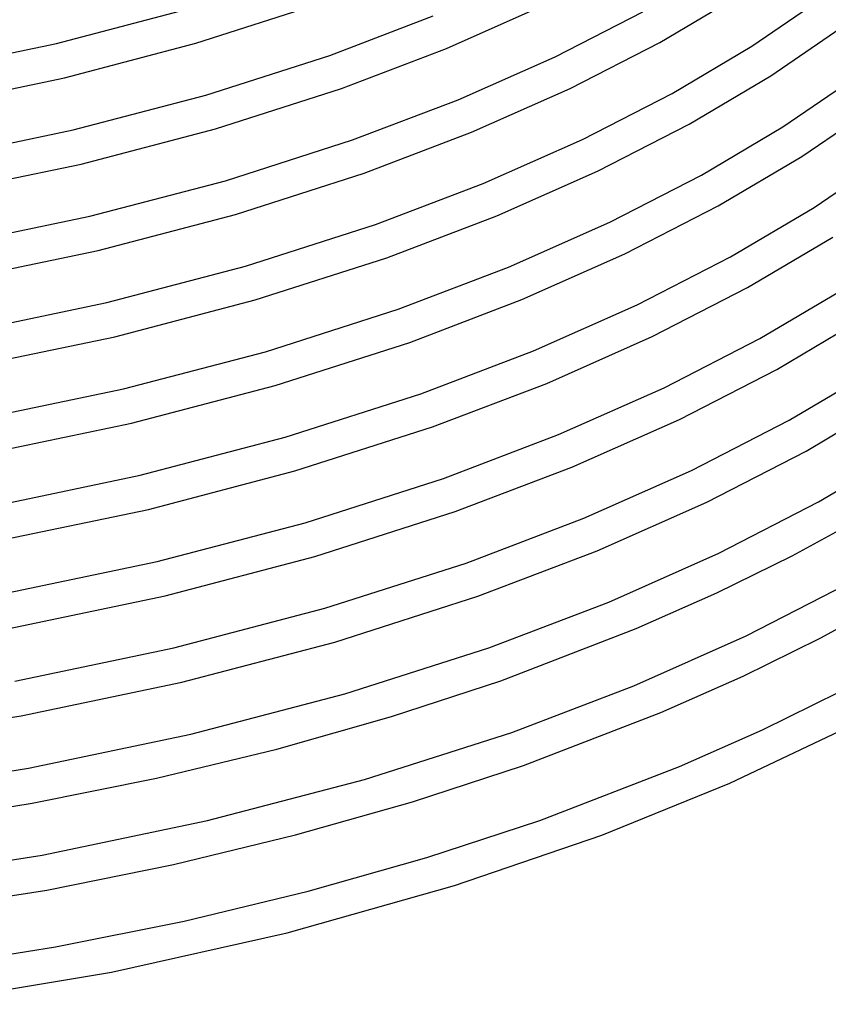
# Model space of a CAD drawing. Header units: millimetres. Extents: x -247 to 247, y -141 to 230.
# Tile 73 of 99: x 77 to 169, y -115 to -3. Entities that reach past the tile are written whole.
import ezdxf

# ---------------------------------------------------------------- set-up
doc = ezdxf.new("R2010")
doc.units = ezdxf.units.MM
doc.layers.add('THICK', color=7, linetype='Continuous')

msp = doc.modelspace()

# ---------------------------------------------------------------- linework, layer by layer
at = {"layer": 'THICK'}
for p, q in [((149.93, -5.14), (159.05, 0.26)), ((160.44, -5.55), (168.62, 0.03)), ((97.06, -5.24), (111.09, -0.75)), ((125.63, -5.83), (136.63, -0.95)), ((81.19, -5.27), (95.95, -1.4)), ((112.35, -6.61), (124.11, -2.13)), ((138.01, -6.77), (148, -1.64)), ((162.58, -8.93), (171.16, -3.06)), ((65.63, -8.51), (81.19, -5.27)), ((82.1, -9.16), (97.06, -5.24)), ((139.73, -10.37), (149.93, -5.14)), ((151.33, -10.94), (160.44, -5.55)), ((98.21, -11.14), (112.35, -6.61)), ((113.68, -10.38), (125.63, -5.83)), ((126.97, -11.66), (138.01, -6.77)), ((153.27, -14.44), (162.58, -8.93)), ((66.35, -12.45), (82.1, -9.16)), ((163.97, -14.74), (172.35, -9.02)), ((83.1, -15.1), (98.21, -11.14)), ((99.33, -14.98), (113.68, -10.38)), ((128.49, -15.36), (139.73, -10.37)), ((141.12, -16.19), (151.33, -10.94)), ((114.94, -16.24), (126.97, -11.66)), ((166.12, -18.11), (174.87, -12.14)), ((142.84, -19.8), (153.27, -14.44)), ((67.17, -18.42), (83.1, -15.1)), ((84.01, -18.99), (99.33, -14.98)), ((116.27, -20.02), (128.49, -15.36)), ((154.67, -20.25), (163.97, -14.74)), ((100.47, -20.88), (114.94, -16.24)), ((129.83, -21.19), (141.12, -16.19)), ((67.89, -22.35), (84.01, -18.99)), ((156.6, -23.75), (166.12, -18.11)), ((167.51, -23.92), (176.08, -18.07)), ((101.59, -24.72), (116.27, -20.02)), ((131.35, -24.89), (142.84, -19.8)), ((85.01, -24.93), (100.47, -20.88)), ((117.53, -25.88), (129.83, -21.19)), ((144.23, -25.61), (154.67, -20.25)), ((145.95, -29.22), (156.6, -23.75)), ((158, -29.55), (167.51, -23.92)), ((68.72, -28.32), (85.01, -24.93)), ((85.93, -28.82), (101.59, -24.72)), ((118.85, -29.65), (131.35, -24.89)), ((132.69, -30.73), (144.23, -25.61)), ((102.73, -30.62), (117.53, -25.88)), ((159.94, -33.05), (169.66, -27.3)), ((69.44, -32.26), (85.93, -28.82)), ((103.85, -34.46), (118.85, -29.65)), ((134.21, -34.42), (145.95, -29.22)), ((147.34, -35.03), (158, -29.55)), ((86.93, -34.76), (102.73, -30.62)), ((120.12, -35.51), (132.69, -30.73)), ((149.06, -38.64), (159.94, -33.05)), ((161.34, -38.85), (171.05, -33.11)), ((87.84, -38.65), (103.85, -34.46)), ((121.44, -39.29), (134.21, -34.42)), ((70.27, -38.23), (86.93, -34.76)), ((105, -40.35), (120.12, -35.51)), ((135.55, -40.26), (147.34, -35.03)), ((163.27, -42.36), (173.19, -36.48)), ((70.99, -42.17), (87.84, -38.65)), ((137.07, -43.96), (149.06, -38.64)), ((150.45, -44.45), (161.34, -38.85)), ((88.84, -44.59), (105, -40.35)), ((106.11, -44.2), (121.44, -39.29)), ((122.7, -45.15), (135.55, -40.26)), ((152.17, -48.06), (163.27, -42.36)), ((164.67, -48.16), (174.58, -42.29)), ((71.81, -48.14), (88.84, -44.59)), ((89.75, -48.48), (106.11, -44.2)), ((124.03, -48.92), (137.07, -43.96)), ((138.41, -49.79), (150.45, -44.45)), ((107.26, -50.09), (122.7, -45.15)), ((166.61, -51.66), (176.73, -45.67)), ((139.93, -53.49), (152.17, -48.06)), ((153.55, -53.87), (164.67, -48.16)), ((72.53, -52.07), (89.75, -48.48)), ((108.37, -53.93), (124.03, -48.92)), ((90.75, -54.42), (107.26, -50.09)), ((125.29, -54.78), (138.41, -49.79)), ((168.01, -57.46), (178.12, -51.48)), ((155.28, -57.48), (166.61, -51.66)), ((126.62, -58.55), (139.93, -53.49)), ((73.36, -58.05), (90.75, -54.42)), ((91.67, -58.31), (108.37, -53.93)), ((109.52, -59.83), (125.29, -54.78)), ((141.27, -59.32), (153.55, -53.87)), ((142.79, -63.02), (155.28, -57.48)), ((156.66, -63.29), (168.01, -57.46)), ((74.08, -61.98), (91.67, -58.31)), ((110.64, -63.67), (126.62, -58.55)), ((127.88, -64.42), (141.27, -59.32)), ((165.03, -63.6), (172.97, -59.26)), ((92.67, -64.25), (109.52, -59.83)), ((93.58, -68.15), (110.64, -63.67)), ((129.21, -68.19), (142.79, -63.02)), ((144.13, -68.85), (156.66, -63.29)), ((156.45, -67.82), (165.03, -63.6)), ((74.91, -67.95), (92.67, -64.25)), ((111.78, -69.57), (127.88, -64.42)), ((159.77, -72.71), (171.34, -66.77)), ((75.63, -71.89), (93.58, -68.15)), ((112.9, -73.41), (129.21, -68.19)), ((147.26, -71.88), (156.45, -67.82)), ((130.47, -74.05), (144.13, -68.85)), ((168.22, -72.97), (176.35, -68.54)), ((94.58, -74.08), (111.78, -69.57)), ((131.83, -77.81), (147.26, -71.88)), ((146.99, -78.38), (159.77, -72.71)), ((95.49, -77.98), (112.9, -73.41)), ((159.45, -77.29), (168.22, -72.97)), ((76.45, -77.86), (94.58, -74.08)), ((114.04, -79.31), (130.47, -74.05)), ((150.06, -81.44), (159.45, -77.29)), ((77.17, -81.8), (95.49, -77.98)), ((119.38, -81.89), (131.83, -77.81)), ((133.06, -83.69), (146.99, -78.38)), ((96.49, -83.91), (114.04, -79.31)), ((161.62, -83.42), (170.4, -79.09)), ((58.11, -84.81), (77.17, -81.8)), ((134.42, -87.45), (150.06, -81.44)), ((106.29, -85.6), (119.38, -81.89)), ((78, -87.77), (96.49, -83.91)), ((116.3, -89.05), (133.06, -83.69)), ((152.19, -87.59), (161.62, -83.42)), ((157.93, -89.48), (171.2, -83.18)), ((92.61, -88.9), (106.29, -85.6)), ((58.75, -90.81), (78, -87.77)), ((121.76, -91.6), (134.42, -87.45)), ((136.25, -93.72), (152.19, -87.59)), ((78.42, -91.76), (92.61, -88.9)), ((98.41, -93.74), (116.3, -89.05)), ((143.35, -95.4), (157.93, -89.48)), ((59.92, -94.69), (78.42, -91.76)), ((108.44, -95.37), (121.76, -91.6)), ((79.55, -97.67), (98.41, -93.74)), ((123.41, -97.93), (136.25, -93.72)), ((94.52, -98.73), (108.44, -95.37)), ((126.55, -101.14), (143.35, -95.4)), ((59.91, -100.78), (79.55, -97.67)), ((109.89, -101.76), (123.41, -97.93)), ((80.08, -101.64), (94.52, -98.73)), ((61.18, -104.64), (80.08, -101.64)), ((95.75, -105.17), (109.89, -101.76)), ((107.49, -106.5), (126.55, -101.14)), ((81.07, -108.12), (95.75, -105.17)), ((87.45, -110.98), (107.49, -106.5)), ((61.9, -111.15), (81.07, -108.12)), ((65.72, -114.65), (87.45, -110.98))]:
    msp.add_line(p, q, dxfattribs=at)

doc.saveas('drawing.dxf')
